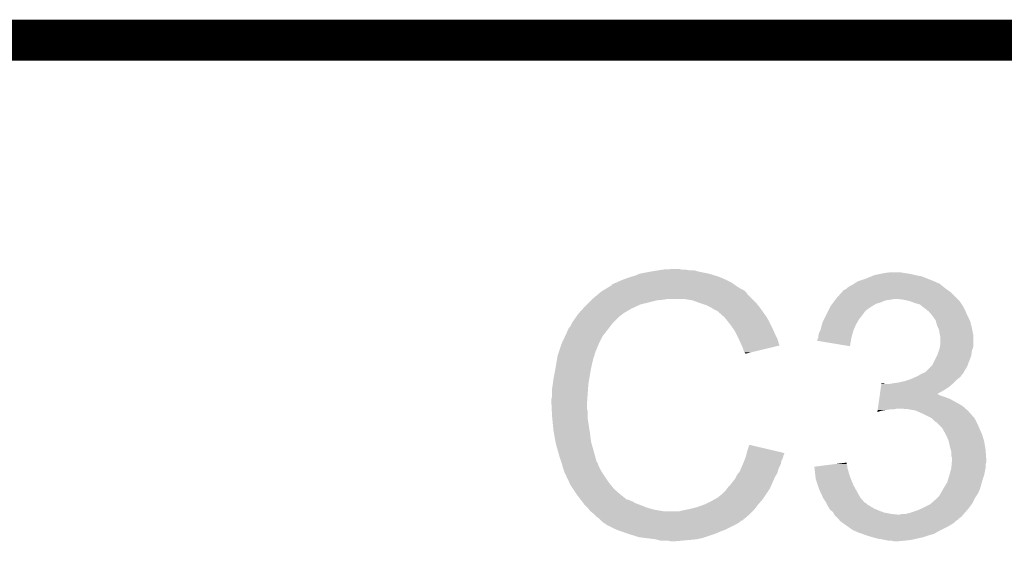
# Model space of a CAD drawing. Extents: x -1.3 to 24.2, y -3.9 to 39.2.
# Tile 24 of 29: x 6.2 to 9.9, y 37.3 to 39.2. Entities that reach past the tile are written whole.
import ezdxf

# ---------------------------------------------------------------- set-up
doc = ezdxf.new("R2010")
doc.units = 0
doc.layers.add('PROXIMITY_24_CLICK_V100_GKO', color=5, linetype='CONTINUOUS')
doc.layers.add('PROXIMITY_24_CLICK_V100_GTO', color=14, linetype='CONTINUOUS')

msp = doc.modelspace()

# ---------------------------------------------------------------- linework, layer by layer
at = {"layer": 'PROXIMITY_24_CLICK_V100_GKO', "const_width": 0.1524}
msp.add_lwpolyline([(4.0386, 39.116), (18.7706, 39.116)], dxfattribs=at)
at = {"layer": 'PROXIMITY_24_CLICK_V100_GTO'}
for points in [[(8.4963, 38.23716), (8.514082, 38.24224), (8.82904, 38.23716), (8.812786, 38.24224)], [(8.514082, 38.24224), (8.531862, 38.24986), (8.812786, 38.24224), (8.788402, 38.24986)], [(8.531862, 38.24986), (8.5725, 38.25748), (8.788402, 38.24986), (8.750298, 38.25748)], [(8.5725, 38.25748), (8.60298, 38.26256), (8.750298, 38.25748), (8.732524, 38.26256)], [(8.60298, 38.26256), (8.61822, 38.2651), (8.714742, 38.26256), (8.699502, 38.2651)], [(8.61822, 38.2651), (8.663938, 38.26764), (8.686802, 38.2651), (8.676642, 38.26764)], [(9.372598, 38.23208), (9.390882, 38.239698), (9.59739, 38.23208), (9.578342, 38.239698)], [(9.390882, 38.239698), (9.403082, 38.24478), (9.578342, 38.239698), (9.55294, 38.24478)], [(9.403082, 38.24478), (9.42848, 38.24986), (9.55294, 38.24478), (9.530078, 38.24986)], [(9.42848, 38.24986), (9.44118, 38.2524), (9.530078, 38.24986), (9.5123, 38.2524)], [(9.44118, 38.2524), (9.461502, 38.25494), (9.5123, 38.2524), (9.497062, 38.25494)], [(8.402312, 38.19144), (8.423468, 38.20414), (8.910322, 38.19144), (8.89, 38.20414)], [(8.423468, 38.20414), (8.42772, 38.206692), (8.89, 38.20414), (8.886428, 38.206692)], [(8.42772, 38.206692), (8.427736, 38.209226), (8.886428, 38.206692), (8.882878, 38.209226)], [(8.427736, 38.209226), (8.437882, 38.2143), (8.882878, 38.209226), (8.875774, 38.2143)], [(8.437882, 38.2143), (8.445494, 38.216838), (8.875774, 38.2143), (8.872218, 38.216838)], [(8.445494, 38.216838), (8.4455, 38.21684), (8.872218, 38.216838), (8.872216, 38.21684)], [(8.4455, 38.21684), (8.45566, 38.22192), (8.872216, 38.21684), (8.862058, 38.22192)], [(8.45566, 38.22192), (8.468358, 38.227), (8.862058, 38.22192), (8.8519, 38.227)], [(8.468358, 38.227), (8.481058, 38.23208), (8.8519, 38.227), (8.84047, 38.23208)], [(8.481058, 38.23208), (8.4963, 38.23716), (8.84047, 38.23208), (8.82904, 38.23716)], [(9.30402, 38.19906), (9.311642, 38.20414), (9.66089, 38.19906), (9.65454, 38.20414)], [(9.311642, 38.20414), (9.321802, 38.209222), (9.65454, 38.20414), (9.648188, 38.209222)], [(9.321802, 38.209222), (9.329414, 38.214298), (9.648188, 38.209222), (9.641842, 38.214298)], [(9.329414, 38.214298), (9.329418, 38.2143), (9.641842, 38.214298), (9.641836, 38.2143)], [(9.329418, 38.2143), (9.333644, 38.216836), (9.641836, 38.2143), (9.6317, 38.216836)], [(9.333644, 38.216836), (9.337844, 38.219356), (9.6317, 38.216836), (9.63168, 38.219356)], [(9.337844, 38.219356), (9.337884, 38.21938), (9.63168, 38.219356), (9.629144, 38.21938)], [(9.337884, 38.21938), (9.342118, 38.22192), (9.629144, 38.21938), (9.622794, 38.22192)], [(9.342118, 38.22192), (9.372598, 38.23208), (9.622794, 38.22192), (9.59739, 38.23208)], [(8.3566, 38.15588), (8.374608, 38.171118), (8.94842, 38.15588), (8.933182, 38.171118)], [(8.374608, 38.171118), (8.383616, 38.17874), (8.933182, 38.171118), (8.9281, 38.17874)], [(8.383616, 38.17874), (8.389622, 38.183822), (8.9281, 38.17874), (8.923016, 38.183822)], [(8.389622, 38.183822), (8.393846, 38.186358), (8.923016, 38.183822), (8.920478, 38.186358)], [(8.393846, 38.186358), (8.398076, 38.188898), (8.920478, 38.186358), (8.915404, 38.188898)], [(8.398076, 38.188898), (8.402302, 38.191434), (8.915404, 38.188898), (8.912866, 38.191434)], [(8.402302, 38.191434), (8.402312, 38.19144), (8.912866, 38.191434), (8.910322, 38.19144)], [(9.26338, 38.16096), (9.281852, 38.181278), (9.70534, 38.16096), (9.685022, 38.181278)], [(9.281852, 38.181278), (9.288784, 38.1889), (9.685022, 38.181278), (9.674352, 38.1889)], [(9.288784, 38.1889), (9.291326, 38.188906), (9.674352, 38.1889), (9.674344, 38.188906)], [(9.291326, 38.188906), (9.293864, 38.191442), (9.674344, 38.188906), (9.670794, 38.191442)], [(9.293864, 38.191442), (9.298934, 38.19398), (9.670794, 38.191442), (9.66724, 38.19398)], [(9.298934, 38.19398), (9.298938, 38.193982), (9.66724, 38.19398), (9.667238, 38.193982)], [(9.298938, 38.193982), (9.30402, 38.19906), (9.667238, 38.193982), (9.66089, 38.19906)], [(8.32866, 38.12794), (8.33628, 38.13556), (8.51789, 38.12794), (8.534398, 38.13556)], [(8.33628, 38.13556), (8.35152, 38.1508), (8.534398, 38.13556), (8.59536, 38.1508)], [(8.35152, 38.1508), (8.35406, 38.15334), (8.59536, 38.1508), (8.620762, 38.15334)], [(8.35406, 38.15334), (8.3566, 38.15588), (8.620762, 38.15334), (8.633458, 38.15588)], [(8.727438, 38.1508), (8.696958, 38.15588), (8.9535, 38.1508), (8.94842, 38.15588)], [(8.75538, 38.14064), (8.727438, 38.1508), (8.96366, 38.14064), (8.9535, 38.1508)], [(8.763006, 38.138098), (8.75538, 38.14064), (8.966202, 38.138098), (8.96366, 38.14064)], [(8.778238, 38.13302), (8.763006, 38.138098), (8.970266, 38.13302), (8.966202, 38.138098)], [(8.79348, 38.1254), (8.778238, 38.13302), (8.97636, 38.1254), (8.970266, 38.13302)], [(9.237982, 38.1254), (9.240522, 38.130478), (9.387842, 38.1254), (9.395966, 38.130478)], [(9.240522, 38.130478), (9.246236, 38.138098), (9.395966, 38.130478), (9.408158, 38.138098)], [(9.246236, 38.138098), (9.250044, 38.143178), (9.408158, 38.138098), (9.42594, 38.143178)], [(9.250044, 38.143178), (9.255758, 38.150798), (9.42594, 38.143178), (9.443718, 38.150798)], [(9.255758, 38.150798), (9.257664, 38.15334), (9.443718, 38.150798), (9.4615, 38.15334)], [(9.257664, 38.15334), (9.25957, 38.15588), (9.4615, 38.15334), (9.474198, 38.15588)], [(9.25957, 38.15588), (9.26338, 38.16096), (9.71042, 38.15588), (9.70534, 38.16096)], [(9.509758, 38.15334), (9.486898, 38.15588), (9.71296, 38.15334), (9.71042, 38.15588)], [(9.532618, 38.14826), (9.509758, 38.15334), (9.71804, 38.14826), (9.71296, 38.15334)], [(9.55294, 38.14064), (9.532618, 38.14826), (9.72312, 38.14064), (9.71804, 38.14826)], [(9.57072, 38.135562), (9.55294, 38.14064), (9.726506, 38.135562), (9.72312, 38.14064)], [(9.58342, 38.1254), (9.57072, 38.135562), (9.73328, 38.1254), (9.726506, 38.135562)], [(8.297924, 38.092378), (8.30326, 38.1), (8.4582, 38.092378), (8.468358, 38.1)], [(8.30326, 38.1), (8.303262, 38.100002), (8.468358, 38.1), (8.46836, 38.100002)], [(8.303262, 38.100002), (8.305566, 38.102538), (8.46836, 38.100002), (8.470898, 38.102538)], [(8.305566, 38.102538), (8.321732, 38.12032), (8.470898, 38.102538), (8.501382, 38.12032)], [(8.321732, 38.12032), (8.32866, 38.12794), (8.501382, 38.12032), (8.51789, 38.12794)], [(8.79856, 38.12286), (8.79348, 38.1254), (8.978176, 38.12286), (8.97636, 38.1254)], [(8.811262, 38.11524), (8.79856, 38.12286), (8.983618, 38.11524), (8.978176, 38.12286)], [(8.821416, 38.110162), (8.811262, 38.11524), (8.987246, 38.110162), (8.983618, 38.11524)], [(8.82396, 38.10762), (8.821416, 38.110162), (8.989062, 38.10762), (8.987246, 38.110162)], [(8.843964, 38.08984), (8.82396, 38.10762), (9.001762, 38.08984), (8.989062, 38.10762)], [(9.22147, 38.09238), (9.22655, 38.10254), (9.35482, 38.09238), (9.36244, 38.10254)], [(9.22655, 38.10254), (9.230362, 38.11016), (9.36244, 38.10254), (9.36752, 38.11016)], [(9.230362, 38.11016), (9.23163, 38.112698), (9.36752, 38.11016), (9.370058, 38.112698)], [(9.23163, 38.112698), (9.237982, 38.1254), (9.370058, 38.112698), (9.387842, 38.1254)], [(9.583424, 38.125398), (9.58342, 38.1254), (9.73328, 38.125398), (9.73328, 38.1254)], [(9.586814, 38.122854), (9.583424, 38.125398), (9.733284, 38.122854), (9.73328, 38.125398)], [(9.593578, 38.11778), (9.586814, 38.122854), (9.736668, 38.11778), (9.733284, 38.122854)], [(9.596118, 38.115242), (9.593578, 38.11778), (9.73836, 38.115242), (9.736668, 38.11778)], [(9.598654, 38.112706), (9.596118, 38.115242), (9.739376, 38.112706), (9.73836, 38.115242)], [(9.601194, 38.1127), (9.598654, 38.112706), (9.739378, 38.1127), (9.739376, 38.112706)], [(9.609906, 38.10254), (9.601194, 38.1127), (9.74344, 38.10254), (9.739378, 38.1127)], [(9.61644, 38.09492), (9.609906, 38.10254), (9.74725, 38.09492), (9.74344, 38.10254)], [(9.621884, 38.0873), (9.61644, 38.09492), (9.75106, 38.0873), (9.74725, 38.09492)], [(8.272782, 38.051744), (8.27786, 38.061898), (8.420386, 38.051744), (8.428284, 38.061898)], [(8.27786, 38.061898), (8.279382, 38.064438), (8.428284, 38.061898), (8.43026, 38.064438)], [(8.279382, 38.064438), (8.285478, 38.0746), (8.43026, 38.064438), (8.440422, 38.0746)], [(8.285478, 38.0746), (8.297924, 38.092378), (8.440422, 38.0746), (8.4582, 38.092378)], [(8.84682, 38.0873), (8.843964, 38.08984), (9.003214, 38.0873), (9.001762, 38.08984)], [(8.859012, 38.07206), (8.84682, 38.0873), (9.01192, 38.07206), (9.003214, 38.0873)], [(8.86714, 38.0619), (8.859012, 38.07206), (9.017, 38.0619), (9.01192, 38.07206)], [(8.874252, 38.05174), (8.86714, 38.0619), (9.02208, 38.05174), (9.017, 38.0619)], [(9.202422, 38.041582), (9.20796, 38.061898), (9.325468, 38.041582), (9.3345, 38.061898)], [(9.20796, 38.061898), (9.21004, 38.06952), (9.3345, 38.061898), (9.338854, 38.06952)], [(9.21004, 38.06952), (9.215118, 38.079678), (9.338854, 38.06952), (9.344658, 38.079678)], [(9.215118, 38.079678), (9.22147, 38.09238), (9.344658, 38.079678), (9.35482, 38.09238)], [(9.629138, 38.077144), (9.621884, 38.0873), (9.755414, 38.077144), (9.75106, 38.0873)], [(9.631318, 38.069518), (9.629138, 38.077144), (9.75868, 38.069518), (9.755414, 38.077144)], [(9.634218, 38.05936), (9.631318, 38.069518), (9.76122, 38.05936), (9.75868, 38.069518)], [(9.638574, 38.0492), (9.634218, 38.05936), (9.76376, 38.0492), (9.76122, 38.05936)], [(8.255446, 38.018718), (8.26262, 38.033964), (8.3947, 38.018718), (8.406558, 38.033964)], [(8.26262, 38.033964), (8.262626, 38.036506), (8.406558, 38.033964), (8.408534, 38.036506)], [(8.262626, 38.036506), (8.26516, 38.039044), (8.408534, 38.036506), (8.410508, 38.039044)], [(8.26516, 38.039044), (8.267704, 38.04666), (8.410508, 38.039044), (8.416432, 38.04666)], [(8.267704, 38.04666), (8.272782, 38.051744), (8.416432, 38.04666), (8.420386, 38.051744)], [(8.884918, 38.036498), (8.874252, 38.05174), (9.028856, 38.036498), (9.02208, 38.05174)], [(8.888728, 38.02888), (8.884918, 38.036498), (9.03224, 38.02888), (9.028856, 38.036498)], [(8.89762, 38.0111), (8.888728, 38.02888), (9.041132, 38.0111), (9.03224, 38.02888)], [(9.1948, 38.021262), (9.19734, 38.031422), (9.31949, 38.021262), (9.32226, 38.031422)], [(9.1948, 38.013644), (9.1948, 38.021262), (9.317412, 38.013644), (9.31949, 38.021262)], [(9.19734, 38.031422), (9.20115, 38.03904), (9.32226, 38.031422), (9.324338, 38.03904)], [(9.20115, 38.03904), (9.202422, 38.041582), (9.324338, 38.03904), (9.325468, 38.041582)], [(9.641838, 38.041582), (9.638574, 38.0492), (9.765284, 38.041582), (9.76376, 38.0492)], [(9.64438, 38.02634), (9.641838, 38.041582), (9.768332, 38.02634), (9.765284, 38.041582)], [(9.64489, 38.023798), (9.64438, 38.02634), (9.76884, 38.023798), (9.768332, 38.02634)], [(9.64692, 38.013642), (9.64489, 38.023798), (9.768838, 38.013642), (9.76884, 38.023798)], [(8.231292, 37.957756), (8.241452, 37.98824), (8.36676, 37.957756), (8.37946, 37.98824)], [(8.241452, 37.98824), (8.2423, 37.99078), (8.37946, 37.98824), (8.38073, 37.99078)], [(8.2423, 37.99078), (8.255446, 38.018718), (8.38073, 37.99078), (8.3947, 38.018718)], [(8.89875, 38.008558), (8.89762, 38.0111), (9.042402, 38.008558), (9.041132, 38.0111)], [(8.90778, 37.98824), (8.89875, 38.008558), (9.048476, 37.98824), (9.042402, 38.008558)], [(8.910324, 37.983154), (8.90778, 37.98824), (9.049994, 37.983154), (9.048476, 37.98824)], [(8.91286, 37.97808), (8.910324, 37.983154), (9.02883, 37.97808), (9.049994, 37.983154)], [(9.18972, 38.00096), (9.189722, 38.003484), (9.31502, 38.00096), (9.315444, 38.003484)], [(9.311616, 37.980624), (9.18972, 38.00096), (9.311616, 37.980624), (9.31502, 38.00096)], [(9.189722, 38.003484), (9.193528, 38.0111), (9.315444, 38.003484), (9.31672, 38.0111)], [(9.193528, 38.0111), (9.1948, 38.013644), (9.31672, 38.0111), (9.317412, 38.013644)], [(9.645226, 37.978078), (9.64692, 37.988242), (9.768838, 37.978078), (9.768838, 37.988242)], [(9.64692, 37.988242), (9.64692, 38.013642), (9.768838, 37.988242), (9.768838, 38.013642)], [(8.227062, 37.945062), (8.227906, 37.947596), (8.36295, 37.945062), (8.364218, 37.947596)], [(8.227906, 37.947596), (8.229598, 37.952676), (8.364218, 37.947596), (8.36422, 37.952676)], [(8.229598, 37.952676), (8.230444, 37.955214), (8.36422, 37.952676), (8.366754, 37.955214)], [(8.230444, 37.955214), (8.231292, 37.957756), (8.366754, 37.955214), (8.36676, 37.957756)], [(8.91794, 37.962842), (8.91286, 37.97808), (8.965276, 37.962842), (9.02883, 37.97808)], [(8.920478, 37.957764), (8.91794, 37.962842), (8.944098, 37.957764), (8.965276, 37.962842)], [(8.923014, 37.955226), (8.920478, 37.957764), (8.933512, 37.955226), (8.944098, 37.957764)], [(8.92302, 37.95271), (8.923014, 37.955226), (8.92302, 37.95271), (8.933512, 37.955226)], [(9.634216, 37.945056), (9.63676, 37.950142), (9.761218, 37.945056), (9.761944, 37.950142)], [(9.63676, 37.950142), (9.640992, 37.962838), (9.761944, 37.950142), (9.76376, 37.962838)], [(9.640992, 37.962838), (9.64438, 37.973), (9.76376, 37.962838), (9.767144, 37.973)], [(9.64438, 37.973), (9.645226, 37.978078), (9.767144, 37.973), (9.768838, 37.978078)], [(8.21944, 37.89934), (8.22325, 37.9222), (8.35152, 37.89934), (8.3566, 37.9222)], [(8.22325, 37.9222), (8.226636, 37.942518), (8.3566, 37.9222), (8.361678, 37.942518)], [(8.226636, 37.942518), (8.227062, 37.945062), (8.361678, 37.942518), (8.36295, 37.945062)], [(9.616442, 37.909504), (9.634216, 37.945056), (9.747884, 37.909504), (9.761218, 37.945056)], [(8.2142, 37.8714), (8.21944, 37.89934), (8.34644, 37.8714), (8.35152, 37.89934)], [(9.56056, 37.86886), (9.574274, 37.876478), (9.722484, 37.86886), (9.7282, 37.876478)], [(9.574274, 37.876478), (9.583414, 37.881554), (9.7282, 37.876478), (9.733274, 37.881554)], [(9.583414, 37.881554), (9.583426, 37.88156), (9.733274, 37.881554), (9.733274, 37.88156)], [(9.583426, 37.88156), (9.585966, 37.881564), (9.733274, 37.88156), (9.733274, 37.881564)], [(9.585966, 37.881564), (9.589766, 37.884098), (9.733274, 37.881564), (9.73328, 37.884098)], [(9.589766, 37.884098), (9.593582, 37.886642), (9.73328, 37.884098), (9.734868, 37.886642)], [(9.593582, 37.886642), (9.611356, 37.904418), (9.734868, 37.886642), (9.745978, 37.904418)], [(9.611356, 37.904418), (9.616442, 37.909504), (9.745978, 37.904418), (9.747884, 37.909504)], [(8.20674, 37.82314), (8.20928, 37.840922), (8.340088, 37.82314), (8.34136, 37.840922)], [(8.20928, 37.840922), (8.21182, 37.8587), (8.34136, 37.840922), (8.344322, 37.8587)], [(8.21182, 37.8587), (8.2142, 37.8714), (8.344322, 37.8587), (8.34644, 37.8714)], [(9.42632, 37.82822), (9.428138, 37.84092), (9.677398, 37.82822), (9.692216, 37.84092)], [(9.428138, 37.84092), (9.4285, 37.843458), (9.441184, 37.84092), (9.436104, 37.843458)], [(9.4285, 37.843458), (9.428502, 37.84346), (9.436104, 37.843458), (9.428502, 37.84346)], [(9.458962, 37.84092), (9.4742, 37.84346), (9.692216, 37.84092), (9.69518, 37.84346)], [(9.4742, 37.84346), (9.491978, 37.846), (9.69518, 37.84346), (9.69772, 37.846)], [(9.491978, 37.846), (9.51484, 37.851082), (9.69772, 37.846), (9.702802, 37.851082)], [(9.51484, 37.851082), (9.530076, 37.85616), (9.702802, 37.851082), (9.70788, 37.85616)], [(9.530076, 37.85616), (9.537698, 37.8587), (9.70788, 37.85616), (9.711054, 37.8587)], [(9.537698, 37.8587), (9.554838, 37.866318), (9.711054, 37.8587), (9.720578, 37.866318)], [(9.554838, 37.866318), (9.56056, 37.86886), (9.720578, 37.866318), (9.722484, 37.86886)], [(8.20674, 37.795202), (8.20674, 37.82314), (8.338094, 37.795202), (8.340088, 37.82314)], [(9.42196, 37.79774), (9.422686, 37.802818), (9.646922, 37.79774), (9.636764, 37.802818)], [(9.422686, 37.80282), (9.424504, 37.815522), (9.634314, 37.80282), (9.65708, 37.815522)], [(9.422686, 37.802818), (9.422686, 37.80282), (9.636764, 37.802818), (9.634314, 37.80282)], [(9.424504, 37.815522), (9.42632, 37.82822), (9.65708, 37.815522), (9.677398, 37.82822)], [(8.2042, 37.785042), (8.20674, 37.795202), (8.337368, 37.785042), (8.338094, 37.795202)], [(8.2042, 37.769802), (8.2042, 37.785042), (8.33628, 37.769802), (8.337368, 37.785042)], [(8.2042, 37.7698), (8.2042, 37.769802), (8.336282, 37.7698), (8.33628, 37.769802)], [(8.205344, 37.746938), (8.2042, 37.7698), (8.336282, 37.746938), (8.336282, 37.7698)], [(9.416508, 37.75964), (9.420142, 37.78504), (9.728198, 37.75964), (9.682482, 37.78504)], [(9.420142, 37.78504), (9.421232, 37.79266), (9.682482, 37.78504), (9.66216, 37.79266)], [(9.421232, 37.79266), (9.42196, 37.79774), (9.66216, 37.79266), (9.646922, 37.79774)], [(8.205726, 37.739316), (8.205344, 37.746938), (8.33882, 37.739316), (8.336282, 37.746938)], [(8.20674, 37.719), (8.205726, 37.739316), (8.33882, 37.719), (8.33882, 37.739316)], [(9.413244, 37.736814), (9.413964, 37.74186), (9.413244, 37.736814), (9.431018, 37.74186)], [(9.413964, 37.74186), (9.414328, 37.7444), (9.431018, 37.74186), (9.4488, 37.7444)], [(9.414328, 37.7444), (9.414692, 37.74694), (9.4488, 37.7444), (9.464038, 37.74694)], [(9.414692, 37.74694), (9.415056, 37.74948), (9.476738, 37.74694), (9.486898, 37.74948)], [(9.415056, 37.74948), (9.416508, 37.75964), (9.739812, 37.74948), (9.728198, 37.75964)], [(9.527542, 37.74694), (9.497062, 37.74948), (9.742714, 37.74694), (9.739812, 37.74948)], [(9.555478, 37.74186), (9.527542, 37.74694), (9.74852, 37.74186), (9.742714, 37.74694)], [(9.57834, 37.7317), (9.555478, 37.74186), (9.757552, 37.7317), (9.74852, 37.74186)], [(9.60374, 37.719), (9.57834, 37.7317), (9.76884, 37.719), (9.757552, 37.7317)], [(8.207504, 37.711378), (8.20674, 37.719), (8.33882, 37.711378), (8.33882, 37.719)], [(8.209026, 37.69614), (8.207504, 37.711378), (8.34136, 37.69614), (8.33882, 37.711378)], [(8.21182, 37.668198), (8.209026, 37.69614), (8.34566, 37.668198), (8.34136, 37.69614)], [(9.60882, 37.71646), (9.60374, 37.719), (9.77138, 37.71646), (9.76884, 37.719)], [(9.613896, 37.713922), (9.60882, 37.71646), (9.773072, 37.713922), (9.77138, 37.71646)], [(9.618982, 37.708838), (9.613896, 37.713922), (9.77646, 37.708838), (9.773072, 37.713922)], [(9.624058, 37.703762), (9.618982, 37.708838), (9.779, 37.703762), (9.77646, 37.708838)], [(9.63168, 37.69868), (9.624058, 37.703762), (9.78154, 37.69868), (9.779, 37.703762)], [(9.63676, 37.6936), (9.63168, 37.69868), (9.78408, 37.6936), (9.78154, 37.69868)], [(9.654538, 37.67582), (9.63676, 37.6936), (9.7917, 37.67582), (9.78408, 37.6936)], [(8.212718, 37.66312), (8.21182, 37.668198), (8.34644, 37.66312), (8.34566, 37.668198)], [(8.21944, 37.62502), (8.212718, 37.66312), (8.35152, 37.62502), (8.34644, 37.66312)], [(9.654538, 37.675818), (9.654538, 37.67582), (9.791702, 37.675818), (9.7917, 37.67582)], [(9.66724, 37.65296), (9.654538, 37.675818), (9.801862, 37.65296), (9.791702, 37.675818)], [(8.219442, 37.625018), (8.21944, 37.62502), (8.35152, 37.625018), (8.35152, 37.62502)], [(8.22452, 37.6047), (8.219442, 37.625018), (8.357326, 37.6047), (8.35152, 37.625018)], [(9.677398, 37.630102), (9.66724, 37.65296), (9.808718, 37.630102), (9.801862, 37.65296)], [(9.677964, 37.62756), (9.677398, 37.630102), (9.80948, 37.62756), (9.808718, 37.630102)], [(9.68248, 37.607238), (9.677964, 37.62756), (9.812868, 37.607238), (9.80948, 37.62756)], [(8.228876, 37.58946), (8.22452, 37.6047), (8.36168, 37.58946), (8.357326, 37.6047)], [(8.23468, 37.56914), (8.228876, 37.58946), (8.367102, 37.56914), (8.36168, 37.58946)], [(8.926828, 37.576758), (8.928098, 37.581836), (9.065258, 37.576758), (9.067798, 37.581836)], [(8.928098, 37.581836), (8.92873, 37.58436), (9.067798, 37.581836), (9.0678, 37.58436)], [(8.92873, 37.58436), (8.93064, 37.591998), (9.0678, 37.58436), (9.035362, 37.591998)], [(8.93064, 37.591998), (8.938282, 37.614856), (9.035362, 37.591998), (8.938282, 37.614856)], [(9.685384, 37.597082), (9.68248, 37.607238), (9.81456, 37.597082), (9.812868, 37.607238)], [(9.68756, 37.589464), (9.685384, 37.597082), (9.815106, 37.589464), (9.81456, 37.597082)], [(9.68756, 37.574224), (9.68756, 37.589464), (9.816194, 37.574224), (9.815106, 37.589464)], [(8.240608, 37.55136), (8.23468, 37.56914), (8.371844, 37.55136), (8.367102, 37.56914)], [(8.241456, 37.548816), (8.240608, 37.55136), (8.374382, 37.548816), (8.371844, 37.55136)], [(8.243148, 37.543738), (8.241456, 37.548816), (8.37692, 37.543738), (8.374382, 37.548816)], [(8.914672, 37.543738), (8.91794, 37.55136), (9.055098, 37.543738), (9.056622, 37.55136)], [(8.91794, 37.55136), (8.919844, 37.556438), (9.056622, 37.55136), (9.05764, 37.556438)], [(8.919844, 37.556438), (8.923652, 37.566598), (9.05764, 37.556438), (9.06272, 37.566598)], [(8.923652, 37.566598), (8.92556, 37.571682), (9.06272, 37.566598), (9.063988, 37.571682)], [(8.92556, 37.571682), (8.926828, 37.576758), (9.063988, 37.571682), (9.065258, 37.576758)], [(9.259262, 37.543736), (9.29894, 37.548794), (9.298942, 37.543736), (9.29894, 37.548794)], [(9.690098, 37.566602), (9.68756, 37.574224), (9.816738, 37.566602), (9.816194, 37.574224)], [(9.688616, 37.541196), (9.689252, 37.548818), (9.81456, 37.541196), (9.817098, 37.548818)], [(9.689252, 37.548818), (9.6901, 37.558978), (9.817098, 37.548818), (9.817098, 37.558978)], [(9.6901, 37.561522), (9.690098, 37.566602), (9.8171, 37.561522), (9.816738, 37.566602)], [(9.6901, 37.558978), (9.6901, 37.561522), (9.817098, 37.558978), (9.8171, 37.561522)], [(8.24484, 37.538658), (8.243148, 37.543738), (8.378614, 37.538658), (8.37692, 37.543738)], [(8.245476, 37.53612), (8.24484, 37.538658), (8.37946, 37.53612), (8.378614, 37.538658)], [(8.247382, 37.5285), (8.245476, 37.53612), (8.383272, 37.5285), (8.37946, 37.53612)], [(8.249922, 37.520882), (8.247382, 37.5285), (8.38708, 37.520882), (8.383272, 37.5285)], [(8.25246, 37.513262), (8.249922, 37.520882), (8.391844, 37.513262), (8.38708, 37.520882)], [(8.255, 37.50818), (8.25246, 37.513262), (8.395018, 37.50818), (8.391844, 37.513262)], [(8.89254, 37.503098), (8.898634, 37.510718), (9.038044, 37.503098), (9.0424, 37.510718)], [(8.898634, 37.510718), (8.9027, 37.515802), (9.0424, 37.510718), (9.04385, 37.515802)], [(8.9027, 37.515802), (8.90814, 37.528498), (9.04385, 37.515802), (9.047478, 37.528498)], [(8.90814, 37.528498), (8.914672, 37.543738), (9.047478, 37.528498), (9.055098, 37.543738)], [(9.17958, 37.533578), (9.219412, 37.538656), (9.301482, 37.533578), (9.30148, 37.538656)], [(9.179862, 37.531038), (9.17958, 37.533578), (9.301482, 37.531038), (9.301482, 37.533578)], [(9.180706, 37.52342), (9.179862, 37.531038), (9.304018, 37.52342), (9.301482, 37.531038)], [(9.18183, 37.513262), (9.180706, 37.52342), (9.30656, 37.513262), (9.304018, 37.52342)], [(9.18436, 37.4904), (9.18183, 37.513262), (9.31418, 37.4904), (9.30656, 37.513262)], [(9.219412, 37.538656), (9.259262, 37.543736), (9.30148, 37.538656), (9.298942, 37.543736)], [(9.680632, 37.5031), (9.687558, 37.528498), (9.809478, 37.5031), (9.81456, 37.528498)], [(9.687558, 37.528498), (9.68756, 37.528502), (9.81456, 37.528498), (9.81456, 37.528502)], [(9.68756, 37.528502), (9.688616, 37.541196), (9.81456, 37.528502), (9.81456, 37.541196)], [(8.258586, 37.50056), (8.255, 37.50818), (8.39978, 37.50056), (8.395018, 37.50818)], [(8.269344, 37.4777), (8.258586, 37.50056), (8.41502, 37.4777), (8.39978, 37.50056)], [(8.27532, 37.464998), (8.269344, 37.4777), (8.425182, 37.464998), (8.41502, 37.4777)], [(8.86714, 37.465002), (8.87476, 37.47516), (9.020016, 37.465002), (9.02446, 37.47516)], [(8.87476, 37.47516), (8.884922, 37.487862), (9.02446, 37.47516), (9.030018, 37.487862)], [(8.884922, 37.487862), (8.88746, 37.49294), (9.030018, 37.487862), (9.03224, 37.49294)], [(8.88746, 37.49294), (8.89254, 37.503098), (9.03224, 37.49294), (9.038044, 37.503098)], [(9.18464, 37.487862), (9.18436, 37.4904), (9.315196, 37.487862), (9.31418, 37.4904)], [(9.192262, 37.464998), (9.18464, 37.487862), (9.32434, 37.464998), (9.315196, 37.487862)], [(9.65962, 37.45484), (9.672322, 37.475158), (9.794966, 37.45484), (9.80077, 37.475158)], [(9.672322, 37.475158), (9.67613, 37.48786), (9.80077, 37.475158), (9.8044, 37.48786)], [(9.67613, 37.48786), (9.67994, 37.50056), (9.8044, 37.48786), (9.80863, 37.50056)], [(9.67994, 37.50056), (9.680632, 37.5031), (9.80863, 37.50056), (9.809478, 37.5031)], [(8.283786, 37.4523), (8.27532, 37.464998), (8.43534, 37.4523), (8.425182, 37.464998)], [(8.297332, 37.431982), (8.283786, 37.4523), (8.458198, 37.431982), (8.43534, 37.4523)], [(8.83412, 37.42944), (8.8519, 37.447222), (8.99922, 37.42944), (9.011074, 37.447222)], [(8.8519, 37.447222), (8.855708, 37.452298), (9.011074, 37.447222), (9.014458, 37.452298)], [(8.855708, 37.452298), (8.859522, 37.45738), (9.014458, 37.452298), (9.01668, 37.45738)], [(8.859522, 37.45738), (8.86714, 37.465002), (9.01668, 37.45738), (9.020016, 37.465002)], [(9.19734, 37.449762), (9.192262, 37.464998), (9.332806, 37.449762), (9.32434, 37.464998)], [(9.211406, 37.419282), (9.19734, 37.449762), (9.34974, 37.419282), (9.332806, 37.449762)], [(9.647934, 37.434518), (9.64946, 37.43706), (9.786618, 37.434518), (9.787706, 37.43706)], [(9.64946, 37.43706), (9.658166, 37.452298), (9.787706, 37.43706), (9.79424, 37.452298)], [(9.658166, 37.452298), (9.65962, 37.45484), (9.79424, 37.452298), (9.794966, 37.45484)], [(8.30072, 37.4269), (8.297332, 37.431982), (8.464552, 37.4269), (8.458198, 37.431982)], [(8.312444, 37.41166), (8.30072, 37.4269), (8.483604, 37.41166), (8.464552, 37.4269)], [(8.312446, 37.411658), (8.312444, 37.41166), (8.488684, 37.411658), (8.483604, 37.41166)], [(8.316352, 37.40658), (8.312446, 37.411658), (8.498842, 37.40658), (8.488684, 37.411658)], [(8.318308, 37.404038), (8.316352, 37.40658), (8.506464, 37.404038), (8.498842, 37.40658)], [(8.322214, 37.39896), (8.318308, 37.404038), (8.514078, 37.39896), (8.506464, 37.404038)], [(8.32612, 37.393882), (8.322214, 37.39896), (8.527622, 37.393882), (8.514078, 37.39896)], [(8.773162, 37.393882), (8.803638, 37.40912), (8.97128, 37.393882), (8.984614, 37.40912)], [(8.803638, 37.40912), (8.812522, 37.414198), (8.984614, 37.40912), (8.98906, 37.414198)], [(8.812522, 37.414198), (8.821416, 37.41928), (8.98906, 37.414198), (8.992446, 37.41928)], [(8.821416, 37.41928), (8.83412, 37.42944), (8.992446, 37.41928), (8.99922, 37.42944)], [(9.21258, 37.416738), (9.211406, 37.419282), (9.351968, 37.416738), (9.34974, 37.419282)], [(9.222738, 37.401502), (9.21258, 37.416738), (9.365302, 37.401502), (9.351968, 37.416738)], [(9.22401, 37.39896), (9.222738, 37.401502), (9.367526, 37.39896), (9.365302, 37.401502)], [(9.224014, 37.398954), (9.22401, 37.39896), (9.370066, 37.398954), (9.367526, 37.39896)], [(9.226552, 37.393878), (9.224014, 37.398954), (9.375142, 37.393878), (9.370066, 37.398954)], [(9.608818, 37.393882), (9.614534, 37.398962), (9.76267, 37.393882), (9.766298, 37.398962)], [(9.614534, 37.398962), (9.63168, 37.4142), (9.766298, 37.398962), (9.77392, 37.4142)], [(9.63168, 37.4142), (9.636758, 37.419278), (9.77392, 37.4142), (9.77646, 37.419278)], [(9.636758, 37.419278), (9.641842, 37.424362), (9.77646, 37.419278), (9.779848, 37.424362)], [(9.641842, 37.424362), (9.647934, 37.434518), (9.779848, 37.424362), (9.786618, 37.434518)], [(8.328662, 37.39134), (8.32612, 37.393882), (8.5344, 37.39134), (8.527622, 37.393882)], [(8.33882, 37.38118), (8.328662, 37.39134), (8.559796, 37.38118), (8.5344, 37.39134)], [(8.338822, 37.381178), (8.33882, 37.38118), (8.5598, 37.381178), (8.559796, 37.38118)], [(8.344916, 37.37356), (8.338822, 37.381178), (8.58774, 37.37356), (8.5598, 37.381178)], [(8.348978, 37.368482), (8.344916, 37.37356), (8.61821, 37.368482), (8.58774, 37.37356)], [(8.348982, 37.36848), (8.348978, 37.368482), (8.618222, 37.36848), (8.61821, 37.368482)], [(8.361678, 37.358322), (8.348982, 37.36848), (8.9408, 37.358322), (8.950958, 37.36848)], [(8.679182, 37.36848), (8.68934, 37.37102), (8.950958, 37.36848), (8.953498, 37.37102)], [(8.68934, 37.37102), (8.70204, 37.37356), (8.953498, 37.37102), (8.956038, 37.37356)], [(8.70204, 37.37356), (8.71474, 37.3761), (8.956038, 37.37356), (8.957942, 37.3761)], [(8.71474, 37.3761), (8.74522, 37.383722), (8.957942, 37.3761), (8.963658, 37.383722)], [(8.74522, 37.383722), (8.77316, 37.39388), (8.963658, 37.383722), (8.971278, 37.39388)], [(8.77316, 37.39388), (8.773162, 37.393882), (8.971278, 37.39388), (8.97128, 37.393882)], [(9.23036, 37.38626), (9.226552, 37.393878), (9.387842, 37.38626), (9.375142, 37.393878)], [(9.234934, 37.37864), (9.23036, 37.38626), (9.400542, 37.37864), (9.387842, 37.38626)], [(9.237978, 37.373564), (9.234934, 37.37864), (9.412386, 37.373564), (9.400542, 37.37864)], [(9.241368, 37.37102), (9.237978, 37.373564), (9.41832, 37.37102), (9.412386, 37.373564)], [(9.248136, 37.365938), (9.241368, 37.37102), (9.431874, 37.365938), (9.41832, 37.37102)], [(9.249408, 37.3634), (9.248136, 37.365938), (9.438642, 37.3634), (9.431874, 37.365938)], [(9.25195, 37.35832), (9.249408, 37.3634), (9.464038, 37.35832), (9.438642, 37.3634)], [(9.517382, 37.35832), (9.537698, 37.3634), (9.734, 37.35832), (9.738356, 37.3634)], [(9.537698, 37.3634), (9.560558, 37.37102), (9.738356, 37.3634), (9.744888, 37.37102)], [(9.560558, 37.37102), (9.58342, 37.38118), (9.744888, 37.37102), (9.7536, 37.38118)], [(9.58342, 37.38118), (9.608818, 37.393882), (9.7536, 37.38118), (9.76267, 37.393882)], [(8.361682, 37.35832), (8.361678, 37.358322), (8.9408, 37.35832), (8.9408, 37.358322)], [(8.37184, 37.348162), (8.361682, 37.35832), (8.929188, 37.348162), (8.9408, 37.35832)], [(8.381998, 37.34054), (8.37184, 37.348162), (8.920476, 37.34054), (8.929188, 37.348162)], [(8.382016, 37.340524), (8.381998, 37.34054), (8.917934, 37.340524), (8.920476, 37.34054)], [(8.387078, 37.335462), (8.382016, 37.340524), (8.915392, 37.335462), (8.917934, 37.340524)], [(8.389624, 37.332916), (8.387078, 37.335462), (8.90778, 37.332916), (8.915392, 37.335462)], [(8.394698, 37.327842), (8.389624, 37.332916), (8.902702, 37.327842), (8.90778, 37.332916)], [(8.394704, 37.327838), (8.394698, 37.327842), (8.902698, 37.327838), (8.902702, 37.327842)], [(8.402314, 37.322764), (8.394704, 37.327838), (8.89424, 37.322764), (8.902698, 37.327838)], [(9.253218, 37.355784), (9.25195, 37.35832), (9.489398, 37.355784), (9.464038, 37.35832)], [(9.253222, 37.35578), (9.253218, 37.355784), (9.489438, 37.35578), (9.489398, 37.355784)], [(9.263382, 37.34562), (9.253222, 37.35578), (9.723114, 37.34562), (9.731824, 37.35578)], [(9.263388, 37.345614), (9.263382, 37.34562), (9.720574, 37.345614), (9.723114, 37.34562)], [(9.271002, 37.338), (9.263388, 37.345614), (9.71296, 37.338), (9.720574, 37.345614)], [(9.273534, 37.335466), (9.271002, 37.338), (9.709158, 37.335466), (9.71296, 37.338)], [(9.27354, 37.33293), (9.273534, 37.335466), (9.705354, 37.33293), (9.709158, 37.335466)], [(9.273558, 37.332918), (9.27354, 37.33293), (9.705338, 37.332918), (9.705354, 37.33293)], [(9.284222, 37.325298), (9.273558, 37.332918), (9.697718, 37.325298), (9.705338, 37.332918)], [(9.489438, 37.35578), (9.497064, 37.355782), (9.731824, 37.35578), (9.731826, 37.355782)], [(9.497064, 37.355782), (9.502144, 37.35832), (9.731826, 37.355782), (9.734, 37.35832)], [(8.404836, 37.32276), (8.402314, 37.322764), (8.894232, 37.32276), (8.89424, 37.322764)], [(8.40486, 37.320236), (8.404836, 37.32276), (8.890026, 37.320236), (8.894232, 37.32276)], [(8.404892, 37.32022), (8.40486, 37.320236), (8.89, 37.32022), (8.890026, 37.320236)], [(8.4455, 37.2999), (8.404892, 37.32022), (8.84936, 37.2999), (8.89, 37.32022)], [(8.46709, 37.29228), (8.4455, 37.2999), (8.82904, 37.29228), (8.84936, 37.2999)], [(8.48868, 37.28466), (8.46709, 37.29228), (8.81126, 37.28466), (8.82904, 37.29228)], [(9.305546, 37.31006), (9.284222, 37.325298), (9.67232, 37.31006), (9.697718, 37.325298)], [(9.3091, 37.30752), (9.305546, 37.31006), (9.66724, 37.30752), (9.67232, 37.31006)], [(9.324338, 37.297362), (9.3091, 37.30752), (9.646924, 37.297362), (9.66724, 37.30752)], [(9.33027, 37.29482), (9.324338, 37.297362), (9.641842, 37.29482), (9.646924, 37.297362)], [(9.342122, 37.28974), (9.33027, 37.29482), (9.63295, 37.28974), (9.641842, 37.29482)], [(9.356352, 37.284658), (9.342122, 37.28974), (9.624058, 37.284658), (9.63295, 37.28974)], [(8.529318, 37.27196), (8.48868, 37.28466), (8.773158, 37.27196), (8.81126, 37.28466)], [(8.549638, 37.26942), (8.529318, 37.27196), (8.765538, 37.26942), (8.773158, 37.27196)], [(8.590278, 37.26434), (8.549638, 37.26942), (8.742678, 37.26434), (8.765538, 37.26942)], [(8.599168, 37.2618), (8.590278, 37.26434), (8.71728, 37.2618), (8.742678, 37.26434)], [(8.608056, 37.25926), (8.599168, 37.2618), (8.68934, 37.25926), (8.71728, 37.2618)], [(8.646158, 37.25672), (8.635998, 37.25926), (8.661402, 37.25672), (8.68934, 37.25926)], [(9.37057, 37.27958), (9.356352, 37.284658), (9.60628, 37.27958), (9.624058, 37.284658)], [(9.37768, 37.27704), (9.37057, 37.27958), (9.598658, 37.27704), (9.60628, 37.27958)], [(9.39546, 37.27196), (9.37768, 37.27704), (9.583418, 37.27196), (9.598658, 37.27704)], [(9.413238, 37.26688), (9.39546, 37.27196), (9.560558, 37.26688), (9.583418, 37.27196)], [(9.42848, 37.26434), (9.413238, 37.26688), (9.549128, 37.26434), (9.560558, 37.26688)], [(9.44118, 37.2618), (9.42848, 37.26434), (9.537698, 37.2618), (9.549128, 37.26434)], [(9.453878, 37.25926), (9.44118, 37.2618), (9.51484, 37.25926), (9.537698, 37.2618)], [(9.474198, 37.256722), (9.466576, 37.25926), (9.486922, 37.256722), (9.51484, 37.25926)], [(9.486902, 37.25672), (9.474198, 37.256722), (9.486902, 37.25672), (9.486922, 37.256722)]]:
    msp.add_solid(points, dxfattribs=at)

doc.saveas('drawing.dxf')
